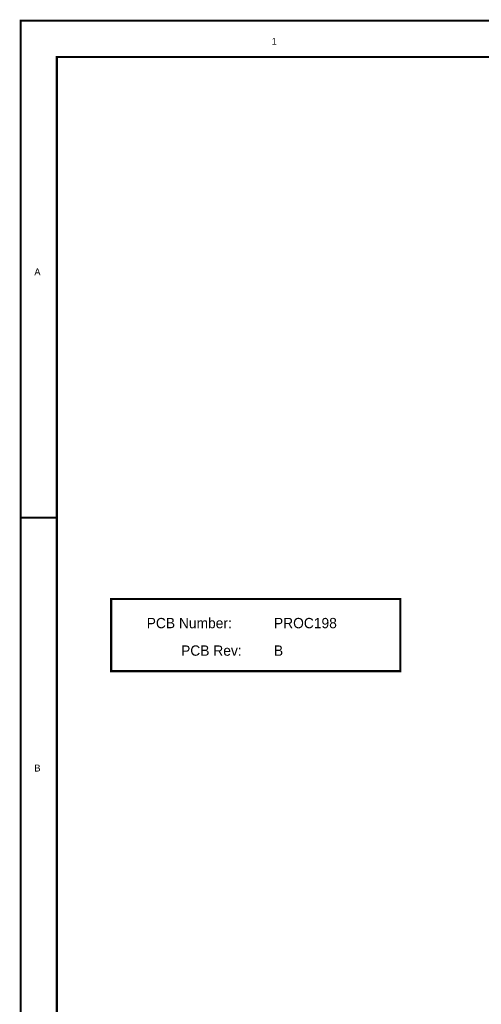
# Model space of a CAD drawing. Header units: inches. Extents: x 0 to 17, y 0 to 11.
# Tile 2 of 14: x 0 to 2.5, y 5.6 to 11. Entities that reach past the tile are written whole.
import ezdxf

# ---------------------------------------------------------------- set-up
doc = ezdxf.new("R2010")
doc.units = ezdxf.units.IN
doc.header["$MEASUREMENT"] = 0
doc.layers.add('Sheet', color=255, linetype='Continuous')

msp = doc.modelspace()

# ---------------------------------------------------------------- linework, layer by layer
at = {"layer": 'Sheet'}
for points in [[(0.0008, 11, 0.0118, 0.0118, 0), (17, 11, 0.0118, 0.0118, 0), (17, 0, 0.0118, 0.0118, 0), (0.0008, 0, 0.0118, 0.0118, 0), (0.0008, 11, 0.0118, 0.0118, 0)], [(0.0008, 11, 0.0039, 0.0039, 0), (0.0008, 0, 0.0039, 0.0039, 0), (17, 0, 0.0039, 0.0039, 0), (17, 11, 0.0039, 0.0039, 0), (0.0008, 11, 0.0039, 0.0039, 0), (0.0008, 11, 0.0039, 0.0039, 0)], [(0.2006, 10.7994, 0.0118, 0.0118, 0), (16.8002, 10.7994, 0.0118, 0.0118, 0), (16.8002, 0.1998, 0.0118, 0.0118, 0), (0.2006, 0.1998, 0.0118, 0.0118, 0), (0.2006, 10.7994, 0.0118, 0.0118, 0)], [(0.2006, 10.7994, 0.0039, 0.0039, 0), (0.2006, 0.1998, 0.0039, 0.0039, 0), (16.8002, 0.1998, 0.0039, 0.0039, 0), (16.8002, 10.7994, 0.0039, 0.0039, 0), (0.2006, 10.7994, 0.0039, 0.0039, 0), (0.2006, 10.7994, 0.0039, 0.0039, 0)], [(0.5007, 7.8, 0.0118, 0.0118, 0), (2.1008, 7.8, 0.0118, 0.0118, 0), (2.1008, 7.3999, 0.0118, 0.0118, 0), (0.5007, 7.3999, 0.0118, 0.0118, 0), (0.5007, 7.8, 0.0118, 0.0118, 0)], [(0.5007, 7.8, 0.0039, 0.0039, 0), (0.5007, 7.3999, 0.0039, 0.0039, 0), (2.1008, 7.3999, 0.0039, 0.0039, 0), (2.1008, 7.8, 0.0039, 0.0039, 0), (0.5007, 7.8, 0.0039, 0.0039, 0), (0.5007, 7.8, 0.0039, 0.0039, 0)]]:
    msp.add_lwpolyline(points, format="xyseb", close=True, dxfattribs=at)
for points in [[(0.0008, 11, 0.0118, 0.0118, 0), (0.2006, 11, 0.0118, 0.0118, 0)], [(0.0008, 8.25, 0.0118, 0.0118, 0), (0.2006, 8.25, 0.0118, 0.0118, 0)]]:
    msp.add_lwpolyline(points, format="xyseb", dxfattribs=at)

# ---------------------------------------------------------------- texts
for s, height, p in [('1', 0.0381, (1.3892, 10.8668)), ('A', 0.0381, (0.0761, 9.5917)), ('PCB Number:', 0.057093, (0.6978, 7.6378)), ('PROC198', 0.05709, (1.4019, 7.6378)), ('PCB Rev:', 0.05709, (0.8881, 7.4856)), ('B', 0.0571, (1.4019, 7.4856)), ('B', 0.0381, (0.0761, 6.8449))]:
    msp.add_text(s, height=height, dxfattribs=at).set_placement(p)

doc.saveas('drawing.dxf')
